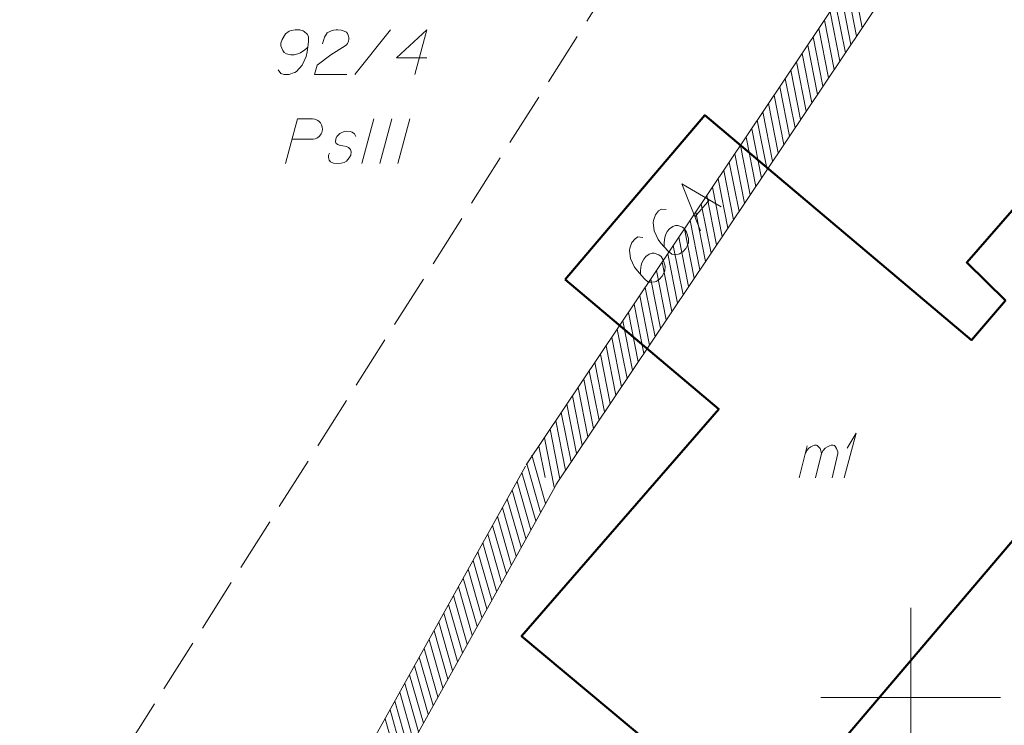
# Model space of a CAD drawing. Header units: metres. Extents: x 5554594 to 5556205, y 5636132 to 5636668.
# Tile 91 of 168: x 5555325 to 5555353, y 5636399 to 5636419. Entities that reach past the tile are written whole.
import ezdxf

# ---------------------------------------------------------------- set-up
doc = ezdxf.new("R2010")
doc.units = ezdxf.units.M
doc.header["$MEASUREMENT"] = 0
doc.header["$XCLIPFRAME"] = 0
doc.linetypes.add('PRZER3-1', pattern=[4, 3, -1])
doc.layers.add('#RASTER', color=7, linetype='Continuous', lineweight=18)
doc.layers.add('#zakres', color=7, linetype='Continuous', lineweight=18)
for name, color, linetype, lineweight, true_color in [('GEPADR', 18, 'Continuous', 18, 0x0a0909), ('GEPADR_O', 18, 'Continuous', 18, 0x0a0909), ('GESBZO', 18, 'Continuous', 50, 0x0a0909), ('GESBZO_O', 18, 'Continuous', 50, 0x0a0909), ('GESDZI_O', 18, 'Continuous', 18, 0x0a0909), ('GESKKL', 96, 'PRZER3-1', 18, 0x008000), ('GESKKL_O', 96, 'PRZER3-1', 18, 0x008000)]:
    doc.layers.add(name, color=color, linetype=linetype, lineweight=lineweight, true_color=true_color)
picture_1 = doc.add_image_def('image1.tif', size_in_pixel=(18897, 11811))

# ---------------------------------------------------------------- blocks, each defined once
blk = doc.blocks.new('POINT_1')
blk.add_hatch(color=0).paths.add_polyline_path([(-0.000884, -0.0025), (-0.0025, -0.000884), (-0.0025, 0.000884), (0.000884, 0.0025), (0.0025, 0.000884), (0.0025, -0.000884), (0.000884, -0.0025)])
blk = doc.blocks.new('*U171')
at = {"layer": 'GEPADR_O', "color": 7, "linetype": 'ByBlock', "lineweight": 18}
blk.add_line((5555343.988, 5636413.382), (5555344.39, 5636413.854), dxfattribs=at)
at = {"layer": 'GEPADR_O', "color": 7, "linetype": 'ByBlock', "lineweight": 18, "flags": 128}
blk.add_lwpolyline([(5555344.145, 5636412.989), (5555343.621, 5636414.302), (5555344.719, 5636413.664)], dxfattribs=at)
blk = doc.blocks.new('*U174')
at = {"layer": 'GESBZO_O', "color": 7, "linetype": 'ByBlock', "lineweight": 18}
for p, q in [((5555346.892, 5636406.112), (5555347.118, 5636407.007)), ((5555347.345, 5636406.112), (5555347.512, 5636406.791))]:
    blk.add_line(p, q, dxfattribs=at)
at = {"layer": 'GESBZO_O', "color": 7, "linetype": 'ByBlock', "lineweight": 18, "flags": 128}
blk.add_lwpolyline([(5555347.059, 5636406.771), (5555347.108, 5636406.879), (5555347.158, 5636406.938), (5555347.217, 5636406.978), (5555347.276, 5636407.007), (5555347.315, 5636407.027), (5555347.374, 5636407.027), (5555347.394, 5636407.017), (5555347.433, 5636406.978), (5555347.473, 5636406.929), (5555347.502, 5636406.84), (5555347.512, 5636406.791), (5555347.561, 5636406.879), (5555347.62, 5636406.938), (5555347.679, 5636406.978), (5555347.738, 5636407.007), (5555347.788, 5636407.027), (5555347.837, 5636407.027), (5555347.876, 5636407.017), (5555347.906, 5636406.978), (5555347.935, 5636406.929), (5555347.965, 5636406.84), (5555347.974, 5636406.791), (5555347.807, 5636406.112)], dxfattribs=at)
blk = doc.blocks.new('*U175')
at = {"layer": 'GESBZO_O', "color": 7, "linetype": 'ByBlock', "lineweight": 18}
for q in [(5555348.142, 5636406.112), (5555348.231, 5636406.938)]:
    blk.add_line((5555348.476, 5636407.362), q, dxfattribs=at)

msp = doc.modelspace()

# ---------------------------------------------------------------- linework, layer by layer
at = {"layer": '#zakres', "color": 134, "linetype": 'Continuous', "lineweight": 18}
for p, q in [((5555353.168, 5636427.17), (5555339.285, 5636406.479)), ((5555353.998, 5636426.613), (5555340.115, 5636405.921)), ((5555348.648, 5636418.648), (5555348.377, 5636420.022)), ((5555348.492, 5636418.416), (5555348.221, 5636419.789)), ((5555348.336, 5636418.183), (5555348.065, 5636419.557)), ((5555348.024, 5636417.718), (5555347.753, 5636419.092)), ((5555348.18, 5636417.951), (5555347.909, 5636419.324)), ((5555347.868, 5636417.486), (5555347.597, 5636418.859)), ((5555347.712, 5636417.253), (5555347.441, 5636418.627)), ((5555347.556, 5636417.02), (5555347.285, 5636418.394)), ((5555347.4, 5636416.788), (5555347.129, 5636418.162)), ((5555347.244, 5636416.555), (5555346.973, 5636417.929)), ((5555346.932, 5636416.09), (5555346.661, 5636417.464)), ((5555347.088, 5636416.323), (5555346.817, 5636417.697)), ((5555346.776, 5636415.858), (5555346.505, 5636417.232)), ((5555346.62, 5636415.625), (5555346.349, 5636416.999)), ((5555346.464, 5636415.393), (5555346.193, 5636416.767)), ((5555346.308, 5636415.16), (5555346.037, 5636416.534)), ((5555345.996, 5636414.695), (5555345.725, 5636416.069)), ((5555346.152, 5636414.928), (5555345.881, 5636416.301)), ((5555345.84, 5636414.463), (5555345.569, 5636415.836)), ((5555345.684, 5636414.23), (5555345.413, 5636415.604)), ((5555345.528, 5636413.998), (5555345.257, 5636415.371)), ((5555345.372, 5636413.765), (5555345.101, 5636415.139)), ((5555345.216, 5636413.533), (5555344.945, 5636414.906)), ((5555344.904, 5636413.068), (5555344.633, 5636414.441)), ((5555345.06, 5636413.3), (5555344.789, 5636414.674)), ((5555344.748, 5636412.835), (5555344.477, 5636414.209)), ((5555344.592, 5636412.603), (5555344.321, 5636413.976)), ((5555344.436, 5636412.37), (5555344.165, 5636413.744)), ((5555344.28, 5636412.138), (5555344.009, 5636413.511)), ((5555343.968, 5636411.673), (5555343.697, 5636413.046)), ((5555344.124, 5636411.905), (5555343.853, 5636413.279)), ((5555343.812, 5636411.44), (5555343.541, 5636412.814)), ((5555343.656, 5636411.208), (5555343.385, 5636412.581)), ((5555343.5, 5636410.975), (5555343.229, 5636412.349)), ((5555343.344, 5636410.743), (5555343.073, 5636412.116)), ((5555343.188, 5636410.51), (5555342.917, 5636411.884)), ((5555342.876, 5636410.045), (5555342.605, 5636411.419)), ((5555343.032, 5636410.278), (5555342.761, 5636411.651)), ((5555342.72, 5636409.813), (5555342.449, 5636411.186)), ((5555342.564, 5636409.58), (5555342.293, 5636410.954)), ((5555342.408, 5636409.347), (5555342.137, 5636410.721)), ((5555342.252, 5636409.115), (5555341.981, 5636410.489)), ((5555341.94, 5636408.65), (5555341.669, 5636410.024)), ((5555342.096, 5636408.882), (5555341.825, 5636410.256)), ((5555341.784, 5636408.417), (5555341.513, 5636409.791)), ((5555341.628, 5636408.185), (5555341.357, 5636409.559)), ((5555341.472, 5636407.952), (5555341.201, 5636409.326)), ((5555341.316, 5636407.72), (5555341.045, 5636409.093)), ((5555341.16, 5636407.487), (5555340.889, 5636408.861)), ((5555340.848, 5636407.022), (5555340.577, 5636408.396)), ((5555341.004, 5636407.255), (5555340.733, 5636408.628)), ((5555340.692, 5636406.79), (5555340.421, 5636408.163)), ((5555340.536, 5636406.557), (5555340.265, 5636407.931)), ((5555340.38, 5636406.325), (5555340.109, 5636407.698)), ((5555340.224, 5636406.092), (5555339.953, 5636407.466)), ((5555339.814, 5636406.123), (5555339.641, 5636407.001)), ((5555340.068, 5636405.86), (5555339.797, 5636407.233)), ((5555339.824, 5636405.404), (5555339.44, 5636406.751)), ((5555339.688, 5636405.16), (5555339.304, 5636406.506)), ((5555339.263, 5636406.443), (5555330.863, 5636391.343)), ((5555339.552, 5636404.915), (5555339.168, 5636406.261)), ((5555340.137, 5636405.957), (5555331.737, 5636390.857)), ((5555339.416, 5636404.67), (5555339.032, 5636406.017)), ((5555339.279, 5636404.426), (5555338.896, 5636405.772)), ((5555339.143, 5636404.181), (5555338.759, 5636405.527)), ((5555339.007, 5636403.936), (5555338.623, 5636405.283)), ((5555338.871, 5636403.692), (5555338.487, 5636405.038)), ((5555338.599, 5636403.202), (5555338.215, 5636404.549)), ((5555338.735, 5636403.447), (5555338.351, 5636404.793)), ((5555338.463, 5636402.958), (5555338.079, 5636404.304)), ((5555338.327, 5636402.713), (5555337.943, 5636404.059)), ((5555338.19, 5636402.468), (5555337.807, 5636403.815)), ((5555338.054, 5636402.224), (5555337.67, 5636403.57)), ((5555337.918, 5636401.979), (5555337.534, 5636403.325)), ((5555337.782, 5636401.734), (5555337.398, 5636403.081)), ((5555337.646, 5636401.489), (5555337.262, 5636402.836)), ((5555337.374, 5636401), (5555336.99, 5636402.346)), ((5555337.51, 5636401.245), (5555337.126, 5636402.591)), ((5555337.238, 5636400.755), (5555336.854, 5636402.102)), ((5555337.102, 5636400.511), (5555336.718, 5636401.857)), ((5555336.965, 5636400.266), (5555336.582, 5636401.612)), ((5555336.829, 5636400.021), (5555336.445, 5636401.368)), ((5555336.693, 5636399.777), (5555336.309, 5636401.123)), ((5555336.557, 5636399.532), (5555336.173, 5636400.878)), ((5555336.421, 5636399.287), (5555336.037, 5636400.634)), ((5555336.149, 5636398.798), (5555335.765, 5636400.144)), ((5555336.285, 5636399.043), (5555335.901, 5636400.389)), ((5555336.013, 5636398.553), (5555335.629, 5636399.9)), ((5555335.876, 5636398.309), (5555335.493, 5636399.655)), ((5555335.74, 5636398.064), (5555335.356, 5636399.41))]:
    msp.add_line(p, q, dxfattribs=at)
at = {"color": 7, "linetype": 'Continuous', "lineweight": 18, "flags": 128}
for points in [[(5555350, 5636397.5), (5555350, 5636402.5)], [(5555347.5, 5636400), (5555352.5, 5636400)]]:
    msp.add_lwpolyline(points, dxfattribs=at)
at = {"layer": 'GEPADR_O', "color": 7, "linetype": 'Continuous', "lineweight": 18, "flags": 128}
for points in [[(5555343.19, 5636413.583), (5555343.056, 5636413.593), (5555342.976, 5636413.545), (5555342.887, 5636413.44), (5555342.853, 5636413.34), (5555342.83, 5636413.282), (5555342.821, 5636413.225), (5555342.853, 5636412.99), (5555342.963, 5636412.755), (5555343.041, 5636412.65), (5555343.233, 5636412.434), (5555343.346, 5636412.339), (5555343.416, 5636412.331), (5555343.527, 5636412.339), (5555343.561, 5636412.349), (5555343.648, 5636412.405), (5555343.73, 5636412.502), (5555343.779, 5636412.59), (5555343.809, 5636412.655), (5555343.813, 5636412.781), (5555343.757, 5636412.958), (5555343.701, 5636413.045), (5555343.641, 5636413.096), (5555343.512, 5636413.141), (5555343.449, 5636413.143), (5555343.374, 5636413.116), (5555343.275, 5636413.045), (5555343.218, 5636412.978), (5555343.17, 5636412.876), (5555343.148, 5636412.805), (5555343.131, 5636412.664), (5555343.13, 5636412.587), (5555343.134, 5636412.545)], [(5555342.533, 5636412.811), (5555342.399, 5636412.821), (5555342.319, 5636412.773), (5555342.23, 5636412.668), (5555342.196, 5636412.568), (5555342.173, 5636412.51), (5555342.164, 5636412.453), (5555342.196, 5636412.219), (5555342.306, 5636411.983), (5555342.384, 5636411.878), (5555342.576, 5636411.663), (5555342.689, 5636411.567), (5555342.759, 5636411.559), (5555342.87, 5636411.568), (5555342.904, 5636411.577), (5555342.991, 5636411.633), (5555343.073, 5636411.73), (5555343.122, 5636411.818), (5555343.152, 5636411.883), (5555343.156, 5636412.009), (5555343.1, 5636412.186), (5555343.044, 5636412.273), (5555342.984, 5636412.324), (5555342.855, 5636412.369), (5555342.792, 5636412.371), (5555342.717, 5636412.344), (5555342.618, 5636412.273), (5555342.56, 5636412.206), (5555342.513, 5636412.104), (5555342.491, 5636412.033), (5555342.474, 5636411.892), (5555342.473, 5636411.815), (5555342.477, 5636411.773)]]:
    msp.add_lwpolyline(points, dxfattribs=at)
at = {"layer": 'GESBZO', "color": 7, "linetype": 'Continuous', "lineweight": 50, "flags": 128}
msp.add_lwpolyline([(5555340.37, 5636411.64), (5555344.26, 5636416.21), (5555351.69, 5636409.95), (5555352.64, 5636411.05), (5555351.56, 5636412.11), (5555355.67, 5636416.82), (5555361.99, 5636411.47), (5555357.95, 5636406.66), (5555355.87, 5636408.37), (5555354.93, 5636407.28), (5555355.16, 5636407.09), (5555345.83, 5636396.13), (5555339.16, 5636401.71), (5555344.65, 5636408.03), (5555340.37, 5636411.64)], close=True, dxfattribs=at)
at = {"layer": 'GESDZI_O', "color": 96, "linetype": 'Continuous', "lineweight": 18}
msp.add_line((5555334.512, 5636417.341), (5555335.506, 5636418.591), dxfattribs=at)
at = {"layer": 'GESDZI_O', "color": 96, "linetype": 'Continuous', "lineweight": 18, "flags": 128}
for points in [[(5555332.376, 5636417.479), (5555332.455, 5636417.37), (5555332.544, 5636417.341), (5555332.682, 5636417.341), (5555332.78, 5636417.38), (5555332.839, 5636417.4), (5555332.888, 5636417.43), (5555333.046, 5636417.607), (5555333.154, 5636417.843), (5555333.183, 5636417.971), (5555333.223, 5636418.256), (5555333.223, 5636418.404), (5555333.183, 5636418.463), (5555333.105, 5636418.542), (5555333.075, 5636418.561), (5555332.977, 5636418.591), (5555332.849, 5636418.591), (5555332.75, 5636418.571), (5555332.682, 5636418.551), (5555332.583, 5636418.473), (5555332.485, 5636418.315), (5555332.455, 5636418.217), (5555332.455, 5636418.138), (5555332.504, 5636418.01), (5555332.544, 5636417.961), (5555332.613, 5636417.922), (5555332.731, 5636417.892), (5555332.819, 5636417.892), (5555332.928, 5636417.922), (5555332.997, 5636417.951), (5555333.115, 5636418.03), (5555333.174, 5636418.079), (5555333.203, 5636418.109)], [(5555333.616, 5636418.197), (5555333.666, 5636418.384), (5555333.744, 5636418.502), (5555333.833, 5636418.551), (5555333.922, 5636418.581), (5555333.99, 5636418.591), (5555334.04, 5636418.591), (5555334.128, 5636418.581), (5555334.187, 5636418.561), (5555334.217, 5636418.551), (5555334.276, 5636418.522), (5555334.305, 5636418.483), (5555334.325, 5636418.443), (5555334.335, 5636418.414), (5555334.345, 5636418.374), (5555334.345, 5636418.325), (5555334.335, 5636418.276), (5555334.325, 5636418.246), (5555334.305, 5636418.207), (5555334.276, 5636418.168), (5555334.246, 5636418.138), (5555333.843, 5636417.892), (5555333.459, 5636417.607), (5555333.39, 5636417.341), (5555334.286, 5636417.341)], [(5555336.52, 5636417.804), (5555335.673, 5636417.804), (5555336.52, 5636418.591), (5555336.185, 5636417.341)]]:
    msp.add_lwpolyline(points, dxfattribs=at)
at = {"layer": 'GESKKL', "color": 96, "linetype": 'PRZER3-1', "lineweight": 18, "ltscale": 0.5, "true_color": 0x008000}
msp.add_lwpolyline([(5555311.77, 5636399.102), (5555323.84, 5636391.8), (5555348.68, 5636430.98)], dxfattribs=at)
at = {"layer": 'GESKKL_O', "color": 96, "linetype": 'Continuous', "lineweight": 18, "true_color": 0x008000}
for p, q in [((5555335.038, 5636416.114), (5555334.704, 5636414.864)), ((5555335.54, 5636416.114), (5555335.206, 5636414.864)), ((5555336.042, 5636416.114), (5555335.707, 5636414.864))]:
    msp.add_line(p, q, dxfattribs=at)
at = {"layer": 'GESKKL_O', "color": 96, "linetype": 'Continuous', "lineweight": 18, "true_color": 0x008000, "flags": 128}
for points in [[(5555332.578, 5636414.864), (5555332.912, 5636416.114), (5555333.336, 5636416.114), (5555333.395, 5636416.104), (5555333.424, 5636416.094), (5555333.483, 5636416.064), (5555333.523, 5636416.035), (5555333.552, 5636415.996), (5555333.582, 5636415.946), (5555333.601, 5636415.878), (5555333.611, 5636415.818), (5555333.601, 5636415.769), (5555333.592, 5636415.73), (5555333.572, 5636415.69), (5555333.552, 5636415.661), (5555333.523, 5636415.622), (5555333.483, 5636415.592), (5555333.454, 5636415.572), (5555333.405, 5636415.553), (5555333.355, 5636415.543), (5555332.765, 5636415.543)], [(5555334.536, 5636415.622), (5555334.507, 5636415.69), (5555334.438, 5636415.74), (5555334.379, 5636415.759), (5555334.29, 5636415.769), (5555334.212, 5636415.759), (5555334.094, 5636415.7), (5555334.015, 5636415.622), (5555333.985, 5636415.553), (5555333.975, 5636415.474), (5555333.995, 5636415.425), (5555334.034, 5636415.395), (5555334.054, 5636415.385), (5555334.113, 5636415.366), (5555334.182, 5636415.356), (5555334.281, 5636415.336), (5555334.34, 5636415.316), (5555334.389, 5636415.257), (5555334.408, 5636415.189), (5555334.399, 5636415.1), (5555334.359, 5636415.021), (5555334.281, 5636414.933), (5555334.212, 5636414.893), (5555334.133, 5636414.874), (5555334.034, 5636414.864), (5555333.916, 5636414.874), (5555333.838, 5636414.913), (5555333.798, 5636414.962), (5555333.779, 5636415.031), (5555333.779, 5636415.1), (5555333.808, 5636415.159)]]:
    msp.add_lwpolyline(points, dxfattribs=at)

# ---------------------------------------------------------------- block references
at = {"layer": 'GEPADR', "color": 7, "lineweight": 18, "rotation": 90}
msp.add_blockref('POINT_1', (5555342.886, 5636413.439), dxfattribs=at)
at = {"layer": 'GEPADR_O', "color": 7, "linetype": 'Continuous', "lineweight": 18}
msp.add_blockref('*U171', (0, 0), dxfattribs=at)
at = {"layer": 'GESBZO_O', "color": 7, "linetype": 'Continuous', "lineweight": 18}
for name in ['*U175', '*U174']:
    msp.add_blockref(name, (0, 0), dxfattribs=at)

# ---------------------------------------------------------------- pictures from other files: only their frames are drawn
at = {"layer": '#RASTER', "color": 252, "linetype": 'Continuous', "lineweight": 18}
image = msp.add_image(picture_1, insert=(5554593.51, 5636131.7), size_in_units=(811.166, 518.086), dxfattribs=at)
image.set_boundary_path([(-0.5, -0.5), (-0.5, 11810.5), (18896.5, 11810.5), (18896.5, -0.5), (-0.5, -0.5)])
image.dxf.flags = 15

doc.saveas('drawing.dxf')
